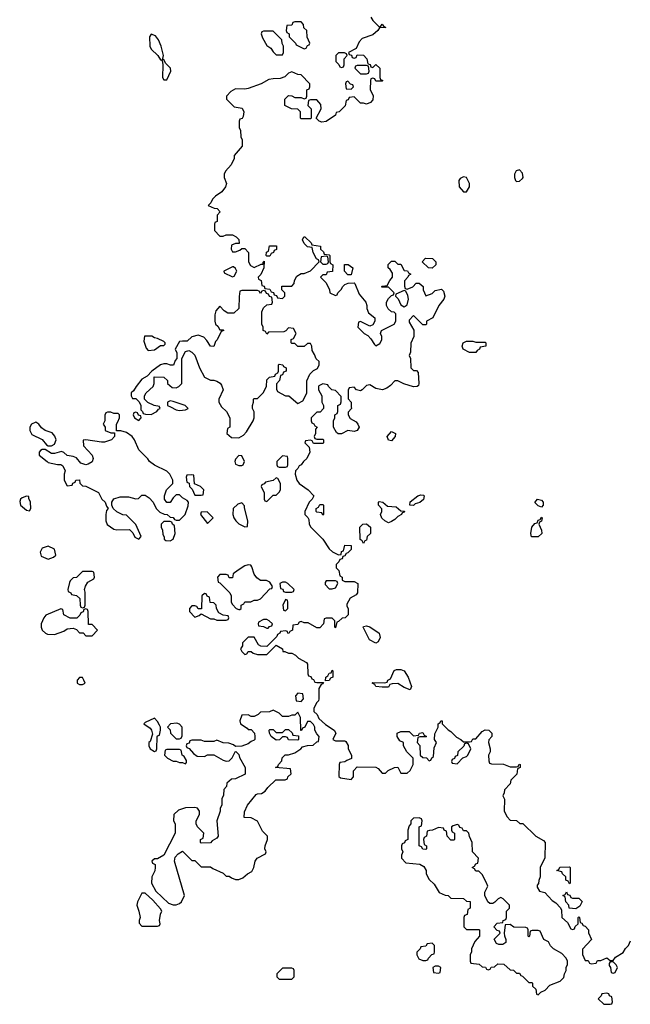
# Model space of a CAD drawing. Header units: inches. Extents: x 2735672 to 2903319, y 894031 to 1029782.
# Tile 165 of 167: x 2861986 to 2865900, y 946174 to 952480. Entities that reach past the tile are written whole.
import ezdxf

# ---------------------------------------------------------------- set-up
doc = ezdxf.new("R2010")
doc.units = ezdxf.units.IN
doc.header["$MEASUREMENT"] = 0
doc.layers.add('C8964', color=7, linetype='Continuous')
doc.layers.add('C8965', color=7, linetype='Continuous')

msp = doc.modelspace()

# ---------------------------------------------------------------- linework, layer by layer
at = {"layer": 'C8964', "color": 4, "elevation": 8}
for points in [[(2862762, 950000), (2862762, 949982), (2862774, 949970), (2862778, 949958), (2862792.7, 949952.7), (2862830, 949952), (2862866, 949970), (2862875.3, 949984.7), (2862886, 949990), (2862882.7, 950000)], [(2862954, 950000), (2862990, 949982), (2863010, 949978), (2863050, 949982), (2863066, 949990), (2863056, 950000)], [(2863279.4, 950000), (2863279.6, 949999.6), (2863312, 949970), (2863334, 949930), (2863334, 949870), (2863318, 949862), (2863314, 949830), (2863343.6, 949803.6), (2863390, 949802), (2863420.4, 949819.6), (2863440.4, 949839.6), (2863482, 949910), (2863488.7, 949930), (2863488.4, 949968.4), (2863478, 949990), (2863478, 950000)], [(2863934, 950000), (2863934, 949990), (2863912.7, 949967.3), (2863890, 949966), (2863870, 949946), (2863854, 949930), (2863854, 949910), (2863858, 949898), (2863872.7, 949892.7), (2863878, 949878), (2863892, 949870), (2863882, 949858), (2863882, 949830), (2863874, 949810), (2863878, 949798), (2863890, 949794), (2863930, 949794), (2863934, 949790), (2863934, 949770), (2863930, 949766), (2863870, 949766), (2863862, 949782), (2863850, 949786), (2863818, 949782), (2863814, 949770), (2863842, 949742), (2863846, 949710), (2863826, 949670), (2863804.7, 949650), (2863790.7, 949629.3), (2863778, 949622), (2863770, 949606), (2863754, 949590), (2863752, 949570), (2863762, 949530), (2863778, 949510), (2863836, 949470), (2863871.3, 949430), (2863862, 949410), (2863842, 949390), (2863814, 949330), (2863814, 949310), (2863832.7, 949292.7), (2863839.6, 949279.6), (2863842, 949250), (2863852, 949230), (2863930, 949152), (2863970.9, 949090.9), (2863991.1, 949071.1), (2864030, 949052), (2864046, 949054), (2864050, 949074), (2864062, 949078), (2864070, 949114), (2864111.6, 949111.6), (2864110, 949086), (2864090, 949066), (2864078, 949062), (2864070, 949046), (2864058, 949042), (2864052.7, 949027.3), (2864038, 949022), (2864032.7, 949007.3), (2864014, 948990), (2864014, 948970), (2864031.6, 948951.6), (2864038, 948918), (2864054, 948910), (2864054, 948890), (2864070, 948882), (2864130, 948882), (2864154, 948870), (2864151.6, 948808.4), (2864143.6, 948796.4), (2864105.4, 948774.6), (2864083.6, 948736.4), (2864083.6, 948723.6), (2864092, 948710), (2864091.6, 948668.4), (2864071.6, 948648.4), (2864052.7, 948647.3), (2864030, 948626), (2864018, 948622), (2864010, 948586), (2864006, 948590), (2864006, 948630), (2863990, 948646), (2863950, 948646), (2863938, 948642), (2863934, 948610), (2863910, 948586), (2863890, 948586), (2863836.4, 948616.4), (2863810, 948618), (2863790, 948626), (2863778, 948622), (2863770, 948606), (2863738, 948602), (2863734, 948570), (2863718, 948562), (2863711.6, 948548.4), (2863706, 948550), (2863702, 948562), (2863690, 948566), (2863658, 948562), (2863654, 948550), (2863638, 948542), (2863634, 948530), (2863570, 948466), (2863532.7, 948467.3), (2863516.4, 948476.4), (2863490, 948526), (2863450, 948526), (2863414, 948490), (2863414, 948470), (2863402, 948450), (2863410, 948434), (2863430, 948414), (2863442, 948418), (2863450, 948434), (2863470, 948434), (2863483.6, 948423.6), (2863510, 948414), (2863570, 948414), (2863630, 948474), (2863671.1, 948451.1), (2863674, 948434), (2863686, 948434), (2863710, 948422), (2863730, 948422), (2863754, 948410), (2863774, 948390), (2863823.6, 948363.6), (2863832, 948352), (2863834, 948290), (2863838, 948278), (2863852.7, 948272.7), (2863858, 948258), (2863870, 948254), (2863878, 948238), (2863890, 948234), (2863934, 948234), (2863930, 948226), (2863918, 948222), (2863903.6, 948196.4), (2863904.7, 948130), (2863902, 948118), (2863890, 948106), (2863872, 948070), (2863872, 948050), (2863892, 948030), (2863904.7, 948004.7), (2863945.4, 947965.4), (2864002, 947930), (2864012, 947910), (2863994, 947870), (2864010, 947862), (2864070, 947862), (2864076.9, 947856.9), (2864091.6, 947831.6), (2864092, 947810), (2864114, 947770), (2864112.7, 947747.3), (2864083.6, 947736.4), (2864070, 947726), (2864038, 947722), (2864034, 947710), (2864032.7, 947632.7), (2864043.6, 947623.6), (2864110, 947614), (2864126, 947630), (2864126, 947670), (2864150, 947694), (2864270, 947692), (2864283.6, 947683.6), (2864310, 947654), (2864330, 947654), (2864348.4, 947671.6), (2864388.4, 947691.6), (2864410, 947692), (2864430, 947654), (2864470, 947654), (2864488.4, 947671.6), (2864508, 947710), (2864508, 947750), (2864468.7, 947790), (2864446, 947830), (2864446, 947850), (2864422, 947862), (2864406, 947890), (2864406, 947910), (2864430, 947922), (2864482, 947922), (2864510, 947894), (2864542, 947898), (2864548.4, 947911.6), (2864570, 947914), (2864578, 947898), (2864594, 947890), (2864590, 947886), (2864550, 947886), (2864538, 947882), (2864534, 947850), (2864551.6, 947831.6), (2864554, 947770), (2864570, 947754), (2864592.7, 947752.7), (2864610, 947734), (2864622, 947738), (2864627.3, 947752.7), (2864638, 947762), (2864643.1, 947816.9), (2864658, 947850), (2864646, 947870), (2864647.3, 947907.3), (2864668, 947950), (2864668, 947970), (2864682, 947978), (2864686, 947990), (2864694, 947990), (2864694, 947970), (2864731.6, 947931.6), (2864750, 947922), (2864785.4, 947885.4), (2864814, 947870), (2864830, 947854), (2864870, 947854), (2864882, 947858), (2864890, 947874), (2864910, 947874), (2864950, 947922), (2864970, 947932), (2864994, 947930), (2865012, 947910), (2865011.6, 947888.4), (2864992.7, 947867.3), (2864992, 947850), (2865002, 947810), (2865002, 947790), (2864992, 947770), (2864992.7, 947732.7), (2864998, 947718), (2865010, 947714), (2865087.3, 947712.7), (2865130, 947694), (2865170, 947694), (2865182, 947698), (2865187.3, 947712.7), (2865194, 947710), (2865194, 947690), (2865178, 947682), (2865172.7, 947647.3), (2865134, 947610), (2865130, 947586), (2865092.7, 947547.3), (2865091.6, 947528.4), (2865082, 947510), (2865092.7, 947487.3), (2865092, 947410), (2865110, 947374), (2865130, 947354), (2865170, 947352), (2865192.7, 947332.7), (2865211.6, 947331.6), (2865294, 947250), (2865343.6, 947223.6), (2865354, 947210), (2865352.7, 947112.7), (2865322, 947050), (2865322, 946990), (2865312.7, 946967.3), (2865311.6, 946948.4), (2865303.6, 946936.4), (2865303.6, 946923.6), (2865318, 946898), (2865351.1, 946891.1), (2865399.6, 946839.6), (2865423.6, 946823.6), (2865452.7, 946792.7), (2865458, 946778), (2865462, 946730), (2865496.9, 946696.9), (2865518, 946658), (2865530, 946654), (2865542, 946658), (2865547.3, 946672.7), (2865566, 946690), (2865566, 946730), (2865570, 946734), (2865574, 946730), (2865578, 946698), (2865590, 946694), (2865598, 946678), (2865610, 946674), (2865631.6, 946651.6), (2865632.7, 946632.7), (2865652, 946590), (2865592.7, 946527.3), (2865592.7, 946492.7), (2865610, 946454), (2865630, 946454), (2865638, 946438), (2865650, 946434), (2865682, 946438), (2865690, 946454), (2865710, 946454), (2865750, 946472), (2865770, 946454), (2865790, 946454), (2865804.7, 946475.3), (2865854.6, 946505.4), (2865869.1, 946530.9), (2865888, 946550), (2865900.2, 946579.8)], [(2864111.8, 950000), (2864112, 949990), (2864092.7, 949967.3), (2864092, 949950), (2864105.4, 949925.4), (2864143.6, 949903.6), (2864154, 949890), (2864162, 949870), (2864150, 949848), (2864130, 949842), (2864090, 949848.7), (2864050, 949828), (2864028.4, 949828.4), (2864016.4, 949836.4), (2863998, 949870), (2863998, 949910), (2864006, 949930), (2864006, 949950), (2864022, 949958), (2864026, 949970), (2864026, 950000)]]:
    msp.add_lwpolyline(points, dxfattribs=at)
for points in [[(2862570, 949966), (2862550, 949966), (2862538, 949962), (2862532.7, 949947.3), (2862532, 949910), (2862522, 949890), (2862534, 949870), (2862534, 949850), (2862570, 949834), (2862594, 949834), (2862594, 949810), (2862574, 949790), (2862530, 949775.3), (2862510, 949774), (2862411.3, 949788.7), (2862392.7, 949787.3), (2862396, 949750), (2862451.3, 949690), (2862458, 949670), (2862451.1, 949648.9), (2862426.4, 949633.6), (2862410, 949628.7), (2862379, 949639), (2862350, 949674), (2862330, 949682), (2862290, 949688), (2862270, 949708), (2862254.6, 949714.6), (2862210, 949702), (2862190, 949702), (2862150, 949728), (2862130, 949728), (2862119.6, 949720.4), (2862112, 949710), (2862112, 949690), (2862162, 949650), (2862170, 949644.7), (2862228.4, 949631.6), (2862251.1, 949631.1), (2862263.6, 949623.6), (2862278, 949590), (2862272, 949570), (2862272, 949530), (2862290, 949494), (2862322, 949498), (2862328, 949512), (2862342, 949518), (2862346, 949530), (2862370, 949534), (2862372.7, 949512.7), (2862390, 949494), (2862410, 949492), (2862491.1, 949451.1), (2862512, 949410), (2862534, 949390), (2862543.6, 949363.6), (2862554, 949350), (2862543.6, 949336.4), (2862538, 949310), (2862538, 949270), (2862546.8, 949246.8), (2862590, 949218), (2862610, 949212), (2862690, 949214), (2862712.7, 949192.7), (2862725.4, 949165.4), (2862750, 949154), (2862766, 949170), (2862730, 949246), (2862670, 949306), (2862648.4, 949308.4), (2862610, 949328), (2862586, 949350), (2862578, 949370), (2862578, 949390), (2862589.1, 949410.9), (2862630, 949424.7), (2862683.6, 949423.6), (2862730, 949412), (2862747.3, 949412.7), (2862770, 949434), (2862790, 949434), (2862816.9, 949416.9), (2862842, 949390), (2862862, 949350), (2862885.4, 949325.4), (2862912.7, 949312.7), (2862931.6, 949311.6), (2862950, 949294), (2862970, 949292), (2862978, 949278), (2862990, 949274), (2863010, 949274), (2863048, 949310), (2863067.3, 949367.3), (2863068, 949390), (2863060.4, 949400.4), (2863030, 949418), (2863010, 949438), (2862990, 949438), (2862970, 949418), (2862950, 949388), (2862928.9, 949388.9), (2862915.3, 949410), (2862915.3, 949430), (2862923.1, 949456.9), (2862928, 949470), (2862968, 949510), (2862968, 949530), (2862948, 949570), (2862930, 949588), (2862850, 949628), (2862818, 949650), (2862808.4, 949668.4), (2862750, 949726), (2862722, 949790), (2862708, 949810), (2862670, 949835.3), (2862634, 949846), (2862606, 949846), (2862606, 949890), (2862616.4, 949903.6), (2862626, 949930), (2862626, 949950), (2862618, 949958), (2862590, 949958)], [(2862730, 949966), (2862718, 949962), (2862714, 949950), (2862722, 949930), (2862750, 949914), (2862766, 949930), (2862762, 949942), (2862747.3, 949947.3), (2862742, 949962)], [(2862090, 949902), (2862062.8, 949890), (2862050.6, 949870), (2862050.6, 949850), (2862064.4, 949824.4), (2862130, 949791), (2862158, 949758), (2862170, 949751.3), (2862190, 949751.3), (2862210, 949762), (2862219.3, 949790), (2862211.8, 949811.8), (2862194.9, 949834.9), (2862149.5, 949849.5), (2862126.3, 949866.3), (2862109.2, 949890)], [(2864370, 949782), (2864350, 949788), (2864342, 949810), (2864370, 949842), (2864394, 949830), (2864392, 949810)], [(2863390, 949688), (2863370, 949666), (2863366, 949650), (2863370, 949634), (2863390, 949624.7), (2863410, 949624.7), (2863418, 949630), (2863428, 949650), (2863410, 949686)], [(2863670, 949686), (2863634, 949650), (2863634, 949630), (2863638, 949618), (2863650, 949614), (2863690, 949614), (2863702, 949618), (2863706, 949630), (2863706, 949670), (2863702, 949682)], [(2863090, 949566), (2863058, 949562), (2863054, 949550), (2863058, 949518), (2863072.7, 949512.7), (2863074, 949490), (2863092.7, 949472.7), (2863110, 949434), (2863150, 949434), (2863162, 949438), (2863166, 949470), (2863146, 949490), (2863107.3, 949507.3), (2863102, 949562)], [(2863630, 949546), (2863611.6, 949528.4), (2863562, 949518), (2863552.7, 949507.3), (2863538, 949502), (2863534, 949490), (2863554, 949450), (2863554, 949410), (2863558, 949398), (2863570, 949394), (2863610, 949434), (2863630, 949434), (2863650, 949454), (2863658, 949470), (2863658, 949510), (2863642, 949542)], [(2864510, 949368.7), (2864486, 949370), (2864490, 949392), (2864538, 949430), (2864556.9, 949436.9), (2864574.4, 949434.4), (2864578, 949430), (2864574, 949406), (2864550, 949388.7), (2864521, 949379)], [(2862030, 949428), (2862002, 949418), (2861991.1, 949408.9), (2861986.4, 949393.6), (2861991.3, 949370), (2862030, 949338), (2862050, 949334), (2862058, 949350), (2862055.3, 949390), (2862046, 949414), (2862046, 949426)], [(2863410, 949386), (2863383.6, 949376.4), (2863354, 949350), (2863352, 949310), (2863358, 949290), (2863371, 949271), (2863390, 949252), (2863430, 949232), (2863446, 949234), (2863448, 949270), (2863427.3, 949352.7), (2863427.3, 949367.3)], [(2863930, 949306), (2863922, 949322), (2863890, 949326), (2863886, 949330), (2863886, 949350), (2863902, 949358), (2863910, 949374), (2863930, 949374), (2863934, 949370), (2863934, 949310)], [(2864350, 949258), (2864326, 949270), (2864307.3, 949287.3), (2864298, 949310), (2864308, 949330), (2864307.3, 949347.3), (2864286, 949370), (2864286, 949390), (2864290, 949394), (2864314, 949390), (2864343.6, 949363.6), (2864399.6, 949359.6), (2864430, 949334), (2864452, 949332), (2864450, 949326), (2864438, 949322), (2864434, 949310), (2864410, 949298), (2864390, 949278), (2864370, 949266)], [(2865330, 949358), (2865310, 949366), (2865288.4, 949388.4), (2865306, 949410), (2865330, 949402), (2865342, 949390), (2865342, 949370)], [(2863187.3, 949327.3), (2863150, 949326), (2863144.7, 949310), (2863190, 949254), (2863226, 949290)], [(2862950, 949266), (2862910, 949266), (2862894, 949250), (2862894, 949230), (2862902, 949210), (2862903.6, 949183.6), (2862912.7, 949167.3), (2862912.7, 949152.7), (2862923.6, 949143.6), (2862950, 949142), (2862970, 949154), (2862982, 949190), (2862978, 949238), (2862966, 949250), (2862962, 949262)], [(2864190, 949126), (2864182, 949142), (2864168, 949150), (2864166, 949230), (2864186, 949250), (2864210, 949251.3), (2864234, 949230), (2864234, 949190), (2864214, 949170), (2864210, 949146), (2864198, 949142)], [(2865267.3, 949167.3), (2865262, 949190), (2865268, 949230), (2865287.3, 949252.7), (2865302, 949258), (2865310, 949274), (2865322, 949278), (2865330, 949294), (2865334, 949290), (2865331.6, 949268.4), (2865318, 949262), (2865314, 949250), (2865331.6, 949211.6), (2865332, 949190), (2865310, 949168)], [(2862170, 949109.2), (2862130, 949095.3), (2862118, 949070), (2862124.7, 949044.7), (2862170, 949024.7), (2862203.1, 949036.9), (2862218, 949050), (2862208.7, 949090)], [(2862450, 948946), (2862390, 948946), (2862351.6, 948908.4), (2862330, 948906), (2862310, 948886), (2862305.4, 948874.6), (2862294, 948830), (2862298, 948818), (2862314, 948810), (2862318, 948798), (2862351.6, 948791.6), (2862372.7, 948772.7), (2862374, 948730), (2862378, 948718), (2862390, 948714), (2862402, 948718), (2862406, 948730), (2862406, 948814), (2862402, 948830), (2862408.9, 948851.1), (2862423.1, 948876.9), (2862462, 948898), (2862466, 948910), (2862462, 948942)], [(2863450, 948988), (2863430, 948982), (2863386.4, 948953.6), (2863354, 948930), (2863350, 948906), (2863330, 948906), (2863322, 948922), (2863310, 948926), (2863270, 948926), (2863254, 948910), (2863258, 948878), (2863270, 948874), (2863334, 948810), (2863342, 948790), (2863342, 948750), (2863350, 948734), (2863374, 948710), (2863390, 948702), (2863398, 948702), (2863406, 948710), (2863406, 948730), (2863422, 948738), (2863428.4, 948751.6), (2863467.3, 948752.7), (2863490, 948762), (2863510, 948762), (2863528.9, 948771.1), (2863590, 948834), (2863602, 948838), (2863606, 948850), (2863590, 948878), (2863568.4, 948888.4), (2863530, 948888.7), (2863505.6, 948905.6), (2863489.3, 948929.3), (2863475.3, 948975.3), (2863467.3, 948987.3)], [(2863690, 948878), (2863670, 948878), (2863654, 948870), (2863658, 948838), (2863672.7, 948832.7), (2863678, 948818), (2863690, 948814), (2863730, 948814), (2863742, 948818), (2863746, 948830), (2863706, 948870)], [(2864010, 948886), (2863950, 948886), (2863943.6, 948876.4), (2863943.6, 948863.6), (2863970, 948834), (2863990, 948834), (2864010, 948842), (2864026, 948870), (2864022, 948882)], [(2863170, 948806), (2863154, 948790), (2863152.7, 948707.3), (2863130, 948706), (2863122, 948722), (2863110, 948726), (2863090, 948726), (2863074, 948710), (2863074, 948690), (2863110, 948654), (2863136.4, 948663.6), (2863150, 948674), (2863210, 948642), (2863230, 948642), (2863250, 948634), (2863310, 948634), (2863322, 948638), (2863326, 948650), (2863322, 948662), (2863290, 948666), (2863262, 948682), (2863248.4, 948708.4), (2863246, 948730), (2863230, 948746), (2863207.3, 948747.3), (2863202, 948782), (2863187.3, 948787.3), (2863182, 948802)], [(2863690, 948766), (2863674, 948730), (2863678, 948698), (2863690, 948694), (2863706, 948710), (2863706, 948750), (2863702, 948762)], [(2862410, 948706), (2862398, 948702), (2862392.7, 948687.3), (2862378, 948682), (2862372.7, 948667.3), (2862352.7, 948647.3), (2862330, 948646), (2862310, 948648), (2862270, 948668), (2862262, 948702), (2862250, 948706), (2862154.4, 948665.6), (2862141, 948650), (2862124.7, 948610), (2862124.7, 948590), (2862131.1, 948571.1), (2862151.1, 948551.1), (2862165.4, 948545.4), (2862210, 948542), (2862270, 948564.7), (2862290, 948578), (2862330, 948582), (2862350, 948574), (2862370, 948554), (2862392.7, 948552.7), (2862410, 948534), (2862450, 948534), (2862486, 948570), (2862450, 948606), (2862427.3, 948607.3), (2862426, 948690), (2862422, 948702)], [(2863570, 948638), (2863550, 948638), (2863518, 948622), (2863514, 948610), (2863518, 948598), (2863550, 948594), (2863570, 948582), (2863578, 948582), (2863587.3, 948592.7), (2863602, 948598), (2863606, 948610), (2863586, 948630)], [(2864270, 948488), (2864228.9, 948508.9), (2864188, 948590), (2864190, 948594), (2864210, 948598), (2864230.7, 948590.7), (2864290, 948552), (2864296.9, 948523.1), (2864283.6, 948496.4)], [(2863946, 948246), (2863948, 948270), (2863962, 948278), (2863970, 948294), (2863982, 948298), (2863990, 948314), (2863994, 948310), (2863994, 948270), (2863978, 948262), (2863970, 948248)], [(2864490, 948188), (2864450, 948202), (2864410, 948228), (2864372.7, 948227.3), (2864358, 948222), (2864350, 948206), (2864310, 948206), (2864268.4, 948208.4), (2864262, 948222), (2864246, 948230), (2864250, 948234), (2864327.3, 948232.7), (2864342, 948238), (2864346, 948250), (2864362, 948258), (2864387.3, 948312.7), (2864402, 948318), (2864430, 948318), (2864450.7, 948310.7), (2864476, 948270), (2864498, 948210)], [(2862390, 948266), (2862370, 948266), (2862354, 948250), (2862354, 948230), (2862370, 948222), (2862390, 948222), (2862406, 948230), (2862398, 948250)], [(2863770, 948166), (2863754, 948150), (2863758, 948118), (2863790, 948114), (2863806, 948130), (2863802, 948162)], [(2863610, 948058), (2863587.3, 948047.3), (2863530, 948046), (2863514, 948030), (2863490, 948018), (2863470, 948018), (2863450, 948028), (2863410, 948026), (2863398, 947990), (2863402, 947970), (2863443.6, 947943.6), (2863450, 947934), (2863470, 947934), (2863491.6, 947911.6), (2863494, 947890), (2863494, 947870), (2863490, 947866), (2863470, 947858), (2863450, 947842), (2863410, 947828), (2863370, 947826), (2863356.4, 947836.4), (2863327.3, 947847.3), (2863290, 947848), (2863250, 947866), (2863230, 947858), (2863170, 947858), (2863150, 947866), (2863090, 947866), (2863078, 947862), (2863072.7, 947847.3), (2863058, 947842), (2863054, 947830), (2863058, 947818), (2863072.7, 947812.7), (2863099.6, 947779.6), (2863123.6, 947763.6), (2863170, 947762), (2863190, 947772), (2863230, 947772), (2863290, 947738), (2863310, 947732), (2863330, 947734), (2863348.4, 947751.6), (2863368.4, 947791.6), (2863372.7, 947792.7), (2863390, 947774), (2863395.3, 947755.3), (2863432, 947690), (2863432, 947648), (2863370, 947618), (2863343.6, 947616.4), (2863314, 947590), (2863311.6, 947568.4), (2863294, 947550), (2863292.7, 947512.7), (2863282, 947490), (2863282, 947450), (2863272, 947430), (2863272, 947410), (2863251, 947350), (2863258, 947250), (2863250, 947238), (2863219.6, 947220.4), (2863210, 947208), (2863150, 947206), (2863146, 947210), (2863146, 947230), (2863162, 947238), (2863166, 947270), (2863126, 947310), (2863118, 947330), (2863118, 947350), (2863138, 947390), (2863138, 947410), (2863126, 947430), (2863110, 947434), (2863050, 947433.2), (2863003.5, 947416.5), (2862974, 947390), (2862972, 947350), (2862982, 947330), (2862982, 947270), (2862911.1, 947128.9), (2862870, 947106), (2862850, 947106), (2862834, 947090), (2862838, 947078), (2862854, 947070), (2862854, 947050), (2862851.6, 947028.4), (2862834, 946990), (2862832, 946950), (2862859.6, 946899.6), (2862940.7, 946820.7), (2862970, 946810.7), (2862990, 946810.7), (2863010, 946818.8), (2863024, 946830), (2863042, 946870), (2862978, 947090), (2862984, 947116), (2863003.1, 947136.9), (2863030, 947154), (2863090, 947094), (2863110, 947094), (2863150, 947054), (2863210, 947054), (2863223.6, 947043.6), (2863290, 947014), (2863310, 946994), (2863330, 946994), (2863343.6, 946983.6), (2863370, 946974), (2863390, 946974), (2863416.4, 946983.6), (2863446, 947010), (2863474.6, 947025.4), (2863488, 947050), (2863495.3, 947090), (2863509.1, 947110.9), (2863562, 947138), (2863566, 947150), (2863558, 947170), (2863559, 947190), (2863574, 947230), (2863574, 947250), (2863543.2, 947283.2), (2863510, 947348), (2863470, 947368), (2863426, 947370), (2863427.3, 947407.3), (2863446, 947450), (2863503.1, 947516.9), (2863510, 947522), (2863536.4, 947523.6), (2863560.4, 947539.6), (2863576.4, 947563.6), (2863628.4, 947611.6), (2863687.3, 947612.7), (2863702, 947618), (2863706, 947630), (2863726, 947650), (2863722, 947682), (2863626, 947690), (2863642, 947698), (2863646, 947710), (2863667.3, 947732.7), (2863668.4, 947751.6), (2863688, 947772), (2863710, 947772), (2863750, 947784.7), (2863788, 947810), (2863798, 947822), (2863830, 947832), (2863867.3, 947832.7), (2863890, 947854), (2863902, 947858), (2863906, 947890), (2863890, 947906), (2863878, 947930), (2863878, 947950), (2863870, 947966), (2863850, 947986), (2863830, 947986), (2863814, 947950), (2863798, 947942), (2863792.7, 947927.3), (2863787.3, 947927.3), (2863786, 948010), (2863770, 948046), (2863750, 948026), (2863730, 948026), (2863710, 948018), (2863670, 948018), (2863650, 948038)], [(2862850, 948006), (2862790, 947978), (2862782, 947970), (2862822.8, 947942.8), (2862832, 947930), (2862836.9, 947903.1), (2862823.6, 947856.4), (2862814, 947850), (2862814, 947830), (2862822, 947810), (2862850, 947794), (2862862, 947798), (2862866, 947810), (2862867.3, 947887.3), (2862870, 947894), (2862882, 947898), (2862888, 947930), (2862888, 947950), (2862882, 947962), (2862870, 947986)], [(2862993.6, 947973.6), (2862954, 947970), (2862934, 947950), (2862951.3, 947931.3), (2862954, 947910), (2862990, 947874), (2863010, 947874), (2863022, 947878), (2863027.3, 947892.7), (2863028, 947950), (2863010, 947968)], [(2863770, 947866), (2863708.4, 947868.4), (2863702, 947882), (2863690, 947886), (2863670, 947886), (2863651.6, 947868.4), (2863630, 947866), (2863598, 947890), (2863588, 947910), (2863586, 947930), (2863590, 947934), (2863610, 947934), (2863630, 947914), (2863670, 947914), (2863690, 947934), (2863710, 947934), (2863732.7, 947912.7), (2863738, 947898), (2863772.7, 947892.7), (2863774, 947870)], [(2863010, 947806), (2862930, 947806), (2862918, 947802), (2862914, 947770), (2862934, 947750), (2862970, 947732), (2862990, 947732), (2863010, 947722), (2863030, 947722), (2863050, 947714), (2863056.4, 947723.6), (2863056.4, 947736.4), (2863040.4, 947760.4), (2863028.7, 947768.7), (2863022, 947802)], [(2864850, 947846), (2864838, 947842), (2864832.7, 947827.3), (2864794, 947790), (2864792.7, 947767.3), (2864778, 947762), (2864772.7, 947747.3), (2864758, 947742), (2864754, 947730), (2864758, 947718), (2864790, 947714), (2864827.3, 947752.7), (2864850, 947762), (2864858, 947770), (2864878, 947810), (2864862, 947842)], [(2864547.3, 947367.3), (2864510, 947366), (2864494, 947350), (2864494, 947330), (2864483.6, 947316.4), (2864474, 947290), (2864474, 947230), (2864458, 947222), (2864452.7, 947207.3), (2864438, 947202), (2864434, 947190), (2864434, 947170), (2864442, 947150), (2864434, 947130), (2864434, 947110), (2864461, 947081), (2864551.1, 947071.1), (2864576.9, 947056.9), (2864592, 947030), (2864592, 947010), (2864610, 946974), (2864643.6, 946943.6), (2864674, 946890), (2864712.7, 946872.7), (2864731.6, 946871.6), (2864750, 946854), (2864830, 946852), (2864850, 946834), (2864872.7, 946832.7), (2864874, 946790), (2864858, 946782), (2864854, 946750), (2864838, 946742), (2864834, 946730), (2864834, 946670), (2864850, 946654), (2864930, 946654), (2864934, 946650), (2864934, 946610), (2864903.6, 946576.4), (2864882, 946530), (2864882, 946510), (2864874, 946490), (2864874, 946450), (2864878, 946438), (2864931.6, 946431.6), (2864950, 946414), (2864972.7, 946412.7), (2864978, 946398), (2864990, 946394), (2865002, 946398), (2865007.3, 946412.7), (2865030, 946414), (2865050, 946434), (2865090, 946432), (2865130, 946394), (2865151.6, 946391.6), (2865170, 946374), (2865190, 946374), (2865198, 946358), (2865210, 946354), (2865250, 946314), (2865270, 946314), (2865274, 946310), (2865274, 946290), (2865294, 946270), (2865298, 946238), (2865310, 946234), (2865327.3, 946252.7), (2865354.6, 946265.4), (2865384, 946296), (2865450, 946322), (2865473.6, 946346.4), (2865478, 946370), (2865488, 946390), (2865488, 946410), (2865498, 946430), (2865498, 946450), (2865488, 946470), (2865460.4, 946500.4), (2865408.7, 946528.7), (2865388.7, 946548.7), (2865374.6, 946574.6), (2865346, 946590), (2865322, 946642), (2865310, 946646), (2865270, 946646), (2865258, 946642), (2865254, 946610), (2865250, 946606), (2865246, 946610), (2865246, 946650), (2865242, 946662), (2865230, 946666), (2865152.7, 946667.3), (2865130, 946686), (2865098, 946682), (2865092, 946630), (2865092.7, 946612.7), (2865102, 946590), (2865102, 946570), (2865083.6, 946556.4), (2865056.4, 946556.4), (2865043.1, 946563.1), (2865028.4, 946591.6), (2865066, 946630), (2865062, 946642), (2865047.3, 946647.3), (2865026, 946670), (2865047.3, 946692.7), (2865082, 946698), (2865086, 946710), (2865102, 946718), (2865106, 946730), (2865106, 946770), (2865126, 946790), (2865126, 946810), (2865086, 946850), (2865070, 946858), (2865054, 946850), (2865032.7, 946827.3), (2865019.6, 946820.4), (2865000.4, 946820.4), (2864986, 946830), (2864968, 946870), (2864968.4, 946891.6), (2864986, 946930), (2864976.4, 946956.4), (2864950, 947006), (2864930, 947026), (2864910, 947026), (2864902, 947042), (2864886, 947050), (2864902, 947058), (2864910, 947074), (2864922, 947078), (2864926, 947110), (2864888, 947150), (2864886, 947210), (2864868.4, 947248.4), (2864866, 947270), (2864850, 947286), (2864830, 947286), (2864822, 947302), (2864807.3, 947307.3), (2864802, 947322), (2864790, 947326), (2864763.6, 947316.4), (2864754, 947310), (2864754, 947290), (2864758, 947278), (2864774, 947270), (2864772.7, 947232.7), (2864770, 947226), (2864750, 947226), (2864726, 947250), (2864722, 947282), (2864706, 947290), (2864702, 947302), (2864670, 947306), (2864631.6, 947288.4), (2864612.7, 947287.3), (2864598, 947282), (2864594, 947250), (2864578, 947242), (2864574, 947230), (2864578, 947198), (2864594, 947190), (2864594, 947170), (2864590, 947166), (2864570, 947168), (2864562, 947182), (2864546, 947190), (2864546, 947310), (2864562, 947318), (2864566, 947350), (2864562, 947362)], [(2865510, 946946), (2865502, 946962), (2865486, 946970), (2865486, 946990), (2865466, 947010), (2865462, 947022), (2865428, 947030), (2865442, 947038), (2865448.4, 947051.6), (2865510, 947054), (2865514, 947050), (2865514, 946950)], [(2862790, 946886), (2862770, 946886), (2862742, 946830), (2862738, 946810), (2862751.1, 946771.1), (2862758, 946730), (2862752, 946710), (2862752.7, 946692.7), (2862770, 946674), (2862870, 946674), (2862882, 946678), (2862886, 946690), (2862882, 946710), (2862888.7, 946751.3), (2862898, 946770), (2862890, 946786), (2862840.4, 946840.4)], [(2865530, 946854), (2865570, 946854), (2865591.6, 946831.6), (2865576.9, 946803.1), (2865550, 946786), (2865508.7, 946788.7), (2865506, 946810), (2865486, 946830), (2865482, 946862), (2865468, 946870), (2865482, 946878), (2865490, 946894), (2865498, 946878), (2865512.7, 946872.7), (2865518, 946858)], [(2864630, 946566), (2864598, 946562), (2864590, 946546), (2864558, 946542), (2864554, 946530), (2864532.7, 946507.3), (2864532, 946490), (2864545.4, 946465.4), (2864570, 946454), (2864590, 946454), (2864602, 946458), (2864606, 946470), (2864627.3, 946492.7), (2864642, 946498), (2864646, 946510), (2864646, 946550)], [(2863730, 946406), (2863670, 946406), (2863634, 946370), (2863634, 946350), (2863650, 946334), (2863730, 946334), (2863746, 946350), (2863746, 946390), (2863742, 946402)], [(2864670, 946418), (2864650, 946418), (2864634, 946410), (2864638, 946378), (2864670, 946374), (2864682, 946378), (2864686, 946410)], [(2865790, 946446), (2865770, 946446), (2865763.6, 946436.4), (2865763.6, 946423.6), (2865774, 946410), (2865778, 946378), (2865790, 946374), (2865802, 946378), (2865818, 946410), (2865810, 946426)], [(2865750, 946246), (2865718, 946242), (2865712.7, 946227.3), (2865694, 946210), (2865730, 946174), (2865770, 946174), (2865782, 946178), (2865786, 946190), (2865782, 946222), (2865767.3, 946227.3), (2865762, 946242)]]:
    msp.add_lwpolyline(points, close=True, dxfattribs=at)
at = {"layer": 'C8965', "color": 4, "elevation": 8}
for points in [[(2864236.9, 952496.9), (2864250, 952474), (2864290, 952434), (2864302, 952438), (2864310, 952452), (2864318, 952438), (2864334, 952430), (2864292.7, 952427.3), (2864282, 952410), (2864250, 952382), (2864180.7, 952359.3), (2864162.5, 952337.5), (2864143.6, 952296.4), (2864094, 952270), (2864098, 952258), (2864112.7, 952252.7), (2864118, 952238), (2864130, 952234), (2864142, 952238), (2864150, 952254), (2864190, 952252), (2864212, 952230), (2864218, 952198), (2864232.7, 952192.7), (2864238, 952178), (2864250, 952174), (2864270, 952194), (2864294, 952170), (2864294, 952110), (2864298, 952098), (2864314, 952090), (2864310, 952086), (2864270, 952086), (2864262, 952102), (2864250, 952106), (2864238, 952102), (2864234, 952090), (2864232.7, 952032.7), (2864251.6, 951991.6), (2864250, 951966), (2864234, 951950), (2864210, 951938), (2864190, 951946), (2864170, 951946), (2864130, 951986), (2864098, 951982), (2864092.7, 951967.3), (2864078, 951962), (2864072.7, 951927.3), (2864034, 951890), (2864014, 951886), (2864011.1, 951868.9), (2863950, 951828), (2863923.1, 951823.1), (2863906, 951830), (2863886, 951850), (2863918, 951910), (2863916.4, 951936.4), (2863890, 951966), (2863850, 951966), (2863838, 951962), (2863834, 951930), (2863854, 951910), (2863854, 951850), (2863850, 951846), (2863790, 951846), (2863786, 951850), (2863786, 951890), (2863770, 951906), (2863728.4, 951908.4), (2863686, 951930), (2863686, 951970), (2863710, 951994), (2863731.6, 951991.6), (2863750, 951982), (2863790, 951982), (2863810, 951974), (2863822, 951978), (2863826, 951990), (2863826, 952030), (2863842, 952038), (2863846, 952050), (2863846, 952070), (2863790, 952126), (2863768.4, 952128.4), (2863730, 952146), (2863710, 952138), (2863685.4, 952114.6), (2863656.9, 952103.1), (2863610, 952102), (2863583.6, 952096.4), (2863534, 952070), (2863450, 952039), (2863430, 952035.3), (2863370, 952038), (2863339.6, 952020.4), (2863312, 951990), (2863312, 951970), (2863362, 951922), (2863412.7, 951912.7), (2863422, 951890), (2863419.6, 951860.4), (2863412.7, 951847.3), (2863398, 951842), (2863394, 951830), (2863394, 951790), (2863402, 951770), (2863404.7, 951730), (2863412, 951710), (2863412, 951670), (2863362, 951610), (2863362, 951590), (2863342, 951550), (2863304.7, 951510), (2863298, 951490), (2863298, 951470), (2863312, 951430), (2863304.7, 951410), (2863282.8, 951377.2), (2863242, 951350), (2863222, 951330), (2863212, 951308), (2863194, 951290), (2863232.7, 951272.7), (2863251.6, 951271.6), (2863272, 951250), (2863252.7, 951227.3), (2863251.6, 951188.4), (2863238, 951182), (2863234, 951170), (2863234, 951130), (2863270, 951094), (2863290, 951094), (2863310, 951102), (2863350, 951102), (2863374, 951090), (2863391.6, 951071.6), (2863392.7, 951047.3), (2863370, 951046), (2863344.7, 951035.3), (2863342, 951010), (2863350, 950994), (2863370, 950994), (2863396.4, 951003.6), (2863410, 951014), (2863430, 951014), (2863454, 950990), (2863452, 950930), (2863465.4, 950905.4), (2863490, 950892), (2863534, 950914), (2863546, 950914), (2863546, 950926), (2863552.7, 950932.7), (2863552, 950890), (2863532, 950848), (2863514, 950830), (2863518, 950818), (2863534, 950810), (2863538, 950778), (2863552.7, 950772.7), (2863558, 950758), (2863590, 950754), (2863598, 950738), (2863612.7, 950732.7), (2863618, 950718), (2863632.7, 950712.7), (2863638, 950698), (2863670, 950694), (2863686, 950710), (2863686, 950730), (2863666, 950750), (2863667.3, 950772.7), (2863730, 950774), (2863746, 950790), (2863748, 950810), (2863763.1, 950836.9), (2863790, 950854), (2863810, 950854), (2863850, 950872), (2863906, 950930), (2863902, 950942), (2863888.4, 950948.4), (2863868, 950990), (2863862, 951022), (2863830, 951026), (2863810, 951046), (2863798, 951070), (2863808, 951090), (2863814, 951090), (2863854, 951050), (2863858, 951038), (2863914, 951030), (2863914, 951010), (2863932.7, 950992.7), (2863938, 950978), (2863970, 950974), (2863974, 950970), (2863974, 950930), (2863978, 950918), (2863994, 950910), (2863992, 950868), (2863958, 950862), (2863950, 950846), (2863930, 950846), (2863914, 950830), (2863950, 950794), (2863972, 950750), (2863974, 950730), (2864010, 950714), (2864022, 950718), (2864026, 950730), (2864050, 950754), (2864055.3, 950770), (2864070, 950784.7), (2864092.7, 950792.7), (2864130, 950794), (2864134, 950790), (2864162, 950722), (2864204.7, 950670), (2864211.3, 950650), (2864211.3, 950630), (2864222, 950602), (2864262, 950570), (2864262, 950550), (2864250, 950526), (2864230, 950518), (2864170, 950546), (2864158, 950542), (2864154, 950510), (2864194, 950470), (2864216.9, 950456.9), (2864236.9, 950436.9), (2864259.6, 950399.6), (2864270, 950392), (2864294.6, 950405.4), (2864308, 950430), (2864308, 950450), (2864298, 950470), (2864306, 950490), (2864386, 950530), (2864398, 950550), (2864396.4, 950596.4), (2864387.3, 950607.3), (2864370, 950608), (2864348.9, 950628.9), (2864338, 950650), (2864338, 950670), (2864350, 950694), (2864370, 950714), (2864382, 950718), (2864386, 950730), (2864350, 950766), (2864310, 950766), (2864306, 950770), (2864310, 950774), (2864342, 950778), (2864358, 950810), (2864375.3, 950830), (2864376.4, 950856.4), (2864360.4, 950880.4), (2864348, 950890), (2864348.4, 950911.6), (2864370, 950934), (2864390, 950934), (2864410, 950914), (2864430, 950914), (2864450, 950874), (2864471.6, 950871.6), (2864478, 950858), (2864494, 950850), (2864478, 950842), (2864474, 950830), (2864452.7, 950807.3), (2864452.7, 950772.7), (2864458, 950758), (2864470, 950754), (2864506, 950770), (2864527.3, 950792.7), (2864547.3, 950792.7), (2864571.6, 950771.6), (2864571.3, 950750), (2864590, 950712), (2864630, 950726), (2864650, 950744.7), (2864690, 950754), (2864702, 950742), (2864711.3, 950710), (2864704.7, 950690), (2864672, 950650), (2864634, 950570), (2864594, 950550), (2864594, 950530), (2864590, 950526), (2864570, 950526), (2864510, 950586), (2864483.6, 950556.4), (2864483.6, 950543.6), (2864511.6, 950491.6), (2864512, 950450), (2864492.7, 950407.3), (2864492, 950350), (2864482, 950330), (2864492, 950310), (2864494, 950250), (2864510, 950234), (2864530, 950234), (2864539.6, 950219.6), (2864544.7, 950150), (2864542, 950138), (2864534, 950130), (2864510, 950128.7), (2864448.4, 950148.4), (2864410, 950166), (2864390, 950166), (2864363.6, 950136.4), (2864339.8, 950120.2), (2864310.9, 950109.1), (2864270, 950119), (2864230, 950142), (2864210, 950138), (2864182, 950110), (2864170, 950104), (2864146, 950110), (2864130, 950126), (2864098, 950122), (2864092.7, 950107.3), (2864091.6, 950051.6), (2864111.3, 950030), (2864111.8, 950000)], [(2863478, 950000), (2863478, 950010), (2863486, 950030), (2863486, 950050), (2863490, 950054), (2863510, 950054), (2863548, 950090), (2863568, 950130), (2863570, 950174), (2863588.4, 950191.6), (2863622, 950198), (2863626, 950210), (2863642, 950218), (2863646, 950230), (2863646, 950270), (2863650, 950274), (2863674, 950270), (2863678, 950258), (2863694, 950250), (2863694, 950230), (2863678, 950222), (2863670, 950206), (2863658, 950202), (2863651.6, 950168.4), (2863632.7, 950147.3), (2863632.7, 950112.7), (2863638, 950098), (2863690, 950072), (2863711.6, 950071.6), (2863770, 950022), (2863800.4, 950039.6), (2863818, 950070), (2863826, 950090), (2863827.3, 950167.3), (2863846, 950210), (2863870, 950234), (2863894.6, 950245.4), (2863906, 950270), (2863906, 950290), (2863887.3, 950307.3), (2863876.4, 950336.4), (2863860.4, 950360.4), (2863858, 950390), (2863850, 950406), (2863830, 950406), (2863810, 950386), (2863770, 950386), (2863750, 950406), (2863730, 950406), (2863726, 950410), (2863727.3, 950432.7), (2863742, 950438), (2863758, 950470), (2863742, 950502), (2863710, 950506), (2863692.7, 950487.3), (2863679.6, 950480.4), (2863582, 950478), (2863570, 950466), (2863562, 950482), (2863546, 950490), (2863546, 950510), (2863538, 950530), (2863538, 950610), (2863550, 950634), (2863570, 950654), (2863602, 950658), (2863606, 950670), (2863602, 950702), (2863587.3, 950707.3), (2863582, 950722), (2863567.3, 950727.3), (2863562, 950742), (2863550, 950746), (2863538, 950742), (2863530, 950726), (2863522, 950742), (2863510, 950746), (2863410, 950746), (2863398, 950742), (2863392.7, 950707.3), (2863392, 950630), (2863359.6, 950600.4), (2863320.4, 950600.4), (2863296.4, 950616.4), (2863270, 950646), (2863243.6, 950616.4), (2863238, 950590), (2863238, 950550), (2863242, 950530), (2863256.9, 950516.9), (2863270, 950494), (2863290, 950494), (2863294, 950490), (2863278, 950482), (2863252, 950430), (2863241, 950419), (2863230, 950386), (2863210, 950388.7), (2863186, 950426), (2863166, 950446), (2863130, 950459.3), (2863090.7, 950449.3), (2863059.6, 950420.4), (2863030, 950422), (2863010, 950418), (2862982, 950370), (2862992.7, 950347.3), (2862994, 950310), (2862983.6, 950296.4), (2862972.7, 950267.3), (2862952.7, 950267.3), (2862930, 950275.3), (2862910, 950275.3), (2862890, 950268.7), (2862834, 950230), (2862803.6, 950196.4), (2862770, 950178), (2862732, 950130), (2862716.9, 950103.1), (2862702, 950090), (2862702, 950070), (2862710, 950054), (2862730, 950054), (2862752.7, 950032.7), (2862762, 950010), (2862762, 950000)], [(2862882.7, 950000), (2862882, 950002), (2862848.4, 950008.4), (2862808.4, 950028.4), (2862786, 950050), (2862786, 950070), (2862798, 950090), (2862842, 950130), (2862848, 950150), (2862847.3, 950192.7), (2862911.1, 950191.1), (2862934, 950170), (2862934, 950150), (2862963.6, 950123.6), (2862990, 950122), (2863006, 950130), (2863026, 950150), (2863026, 950310), (2863050, 950354), (2863070, 950362), (2863090, 950351.3), (2863110, 950331.3), (2863138, 950250), (2863170.8, 950190.8), (2863210, 950171.3), (2863231, 950171), (2863250, 950164.7), (2863271.1, 950151.1), (2863279.8, 950139.8), (2863290.9, 950109.1), (2863262, 950050), (2863262, 950030), (2863279.4, 950000)], [(2864026, 950000), (2864026, 950010), (2864042, 950018), (2864047.3, 950032.7), (2864047.3, 950067.3), (2864010, 950106), (2863986, 950110), (2863966, 950130), (2863962, 950142), (2863930, 950148), (2863904.7, 950135.3), (2863902, 950130), (2863902, 950110), (2863922, 950070), (2863922, 950030), (2863934, 950010), (2863934, 950000)], [(2863056, 950000), (2863046, 950010), (2862970, 950035.3), (2862950, 950038), (2862934, 950030), (2862934, 950010), (2862954, 950000)]]:
    msp.add_lwpolyline(points, dxfattribs=at)
at = {"layer": 'C8965', "color": 4}
for points, elevation in [([(2863790, 952466), (2863750, 952466), (2863738, 952462), (2863730, 952446), (2863698, 952442), (2863694, 952410), (2863698, 952398), (2863714, 952390), (2863714, 952370), (2863754, 952330), (2863758, 952318), (2863810, 952294), (2863822, 952298), (2863830, 952314), (2863842, 952318), (2863846, 952330), (2863828.4, 952368.4), (2863826, 952410), (2863808.4, 952428.4), (2863806, 952450)], 8), ([(2863610, 952406), (2863550, 952406), (2863538, 952402), (2863534, 952390), (2863543.6, 952363.6), (2863570, 952314), (2863596.9, 952296.9), (2863610, 952274), (2863630, 952254), (2863670, 952254), (2863678, 952270), (2863678, 952310), (2863668.4, 952328.4), (2863666, 952350)], 8), ([(2862830, 952388), (2862818, 952370), (2862821, 952310), (2862830, 952292), (2862871.3, 952251.3), (2862890, 952222), (2862899.6, 952219.6), (2862904.7, 952190), (2862902, 952110), (2862910, 952094), (2862930, 952094), (2862955.3, 952150), (2862954, 952170), (2862922, 952202), (2862910, 952226), (2862902, 952222), (2862908, 952250), (2862894, 952310), (2862875.3, 952350), (2862856.5, 952376.5)], 8), ([(2864030, 952268), (2864012, 952250), (2864012.7, 952212.7), (2864032.7, 952192.7), (2864038, 952178), (2864050, 952174), (2864062, 952178), (2864066, 952190), (2864066, 952230), (2864086, 952250), (2864082, 952262), (2864067.3, 952267.3)], 8), ([(2864210, 952186), (2864150, 952186), (2864138, 952182), (2864134, 952170), (2864170, 952134), (2864210, 952134), (2864222, 952138), (2864226, 952150), (2864222, 952182)], 8), ([(2864090, 952086), (2864078, 952082), (2864074, 952070), (2864078, 952038), (2864110, 952034), (2864126, 952050), (2864122, 952062), (2864107.3, 952067.3)], 8), ([(2865190, 951519), (2865167.9, 951512.1), (2865158, 951490), (2865158, 951470), (2865164.7, 951450), (2865170, 951444.7), (2865190, 951446), (2865210, 951462), (2865213.2, 951470), (2865210, 951498)], 12), ([(2864830, 951474), (2864810, 951462), (2864801, 951450), (2864804, 951410), (2864830, 951378), (2864850, 951378), (2864869, 951410), (2864869, 951430), (2864850, 951468.7)], 12), ([(2863570, 950966), (2863566, 950970), (2863568.4, 950991.6), (2863582, 950998), (2863588.4, 951031.6), (2863632.7, 951032.7), (2863632.7, 951007.3), (2863618, 951002), (2863614, 950990), (2863598, 950982), (2863590, 950966)], 8), ([(2863950, 950966), (2863918, 950962), (2863914, 950930), (2863930, 950914), (2863950, 950914), (2863962, 950918), (2863966, 950930), (2863962, 950962)], 8), ([(2864630, 950888), (2864606, 950890), (2864566, 950930), (2864587.3, 950952.7), (2864631.6, 950951.6), (2864654, 950930), (2864654, 950910)], 8), ([(2863350, 950898), (2863294, 950870), (2863298, 950858), (2863350, 950834), (2863362, 950838), (2863378, 950870), (2863370, 950886), (2863356.4, 950896.4)], 8), ([(2864090, 950846), (2864068, 950870), (2864067.3, 950912.7), (2864091.6, 950911.6), (2864122, 950890), (2864110, 950846)], 8), ([(2864450, 950746), (2864398, 950722), (2864394, 950710), (2864411.6, 950691.6), (2864430, 950654), (2864450, 950642), (2864470, 950654), (2864478, 950690), (2864474.6, 950714.6), (2864462, 950742)], 8), ([(2862833.2, 950453.2), (2862787.1, 950452.9), (2862782, 950422), (2862796.9, 950376.9), (2862810, 950362), (2862850, 950366), (2862890, 950394), (2862910, 950394), (2862918, 950402), (2862918, 950410), (2862910, 950418), (2862870, 950438), (2862850, 950442)], 8), ([(2864910, 950414), (2864970, 950414), (2864974, 950410), (2864974, 950390), (2864938, 950382), (2864934, 950370), (2864918, 950362), (2864910, 950348), (2864868.9, 950348.9), (2864828.9, 950368.9), (2864822, 950390), (2864828.7, 950410), (2864850, 950422), (2864890, 950422)], 8)]:
    msp.add_lwpolyline(points, close=True, dxfattribs=dict(at, elevation=elevation))

doc.saveas('drawing.dxf')
